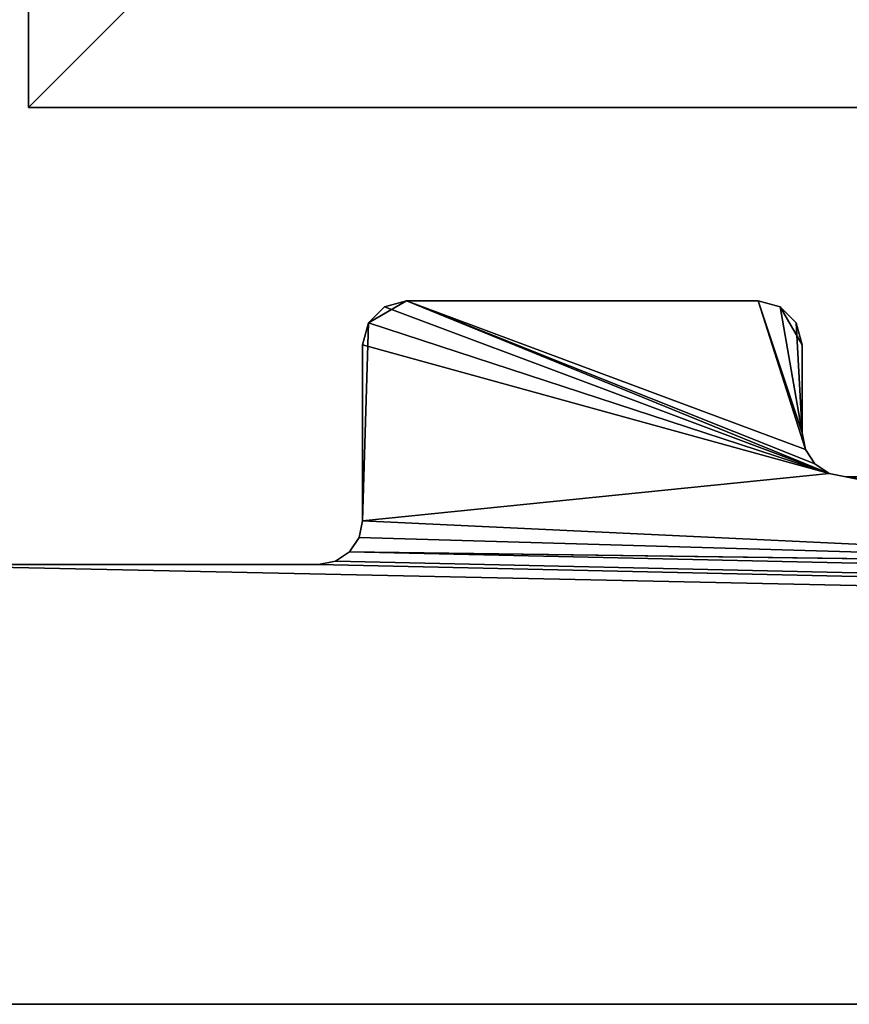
# Model space of a CAD drawing. Extents: x 0 to 122, y 0 to 122.
# Tile 5 of 256: x 4.55 to 9.27, y 0 to 5.6. Entities that reach past the tile are written whole.
import ezdxf

# ---------------------------------------------------------------- set-up
doc = ezdxf.new("R2010")
doc.units = 0
doc.header["$LTSCALE"] = 25.4
doc.layers.get('0').update_dxf_attribs({"color": 13, "linetype": 'CONTINUOUS'})

# ---------------------------------------------------------------- blocks, each defined once
blk = doc.blocks.new('GROOVE-I-7792-7793_STL_2')
at = {"color": 0}
for p, q in [((23.1012, -54.15, 105), (23.1012, 57.65, 105)), ((23.1012, 57.65, 103), (23.1012, -54.15, 103)), ((23.1012, -54.15, 105), (23.1012, 57.65, 105)), ((23.1012, 57.65, 103), (23.1012, -54.15, 103)), ((23.1012, -54.15, 103), (23.1012, -54.15, 105)), ((134.9012, -54.15, 105), (23.1012, -54.15, 105)), ((23.1012, -54.15, 103), (23.1012, -54.15, 105)), ((23.1012, -54.15, 103), (134.9012, -54.15, 103)), ((134.9012, -54.15, 105), (23.1012, -54.15, 105)), ((23.1012, -54.15, 103), (134.9012, -54.15, 103))]:
    blk.add_line(p, q, dxfattribs=at)
at = {"color": 250}
for p, q in [((25.0347, -55.375, 125), (25.2512, -55.25, 125)), ((25.1262, -55.2835), (25.2512, -55.25)), ((25.1262, -55.2835), (25.2512, -55.25)), ((25.2512, -55.25, 125), (25.1262, -55.2835, 125)), ((27.2512, -55.25, 125), (25.2512, -55.25, 125)), ((25.2512, -55.25), (27.2512, -55.25)), ((25.2512, -55.25, 125), (25.2512, -55.25)), ((27.2512, -55.25, 125), (25.2512, -55.25, 125)), ((25.2512, -55.25), (27.2512, -55.25)), ((25.2512, -55.25, 125), (25.2512, -55.25)), ((27.3762, -55.2835, 125), (27.2512, -55.25, 125)), ((27.2512, -55.25), (27.3762, -55.2835)), ((27.2512, -55.25, 125), (27.2512, -55.25)), ((27.2512, -55.25), (27.3762, -55.2835)), ((27.2512, -55.25, 125), (27.2512, -55.25)), ((27.3762, -55.2835, 125), (27.2512, -55.25, 125)), ((25.0347, -55.375), (25.1262, -55.2835)), ((25.0347, -55.375), (25.1262, -55.2835)), ((25.1262, -55.2835, 125), (25.0347, -55.375, 125)), ((25.1262, -55.2835), (25.1262, -55.2835, 125)), ((25.1262, -55.2835), (25.1262, -55.2835, 125)), ((27.3762, -55.2835, 125), (27.5012, -55.5, 125)), ((27.3762, -55.2835), (27.4677, -55.375)), ((27.3762, -55.2835), (27.4677, -55.375)), ((27.3762, -55.2835), (27.3762, -55.2835, 125)), ((27.4677, -55.375, 125), (27.3762, -55.2835, 125)), ((27.3762, -55.2835), (27.3762, -55.2835, 125)), ((25.0347, -55.375, 125), (25.0012, -55.5, 125)), ((25.0012, -55.5), (25.0347, -55.375)), ((25.0012, -55.5), (25.0347, -55.375)), ((25.0347, -55.375, 125), (25.0012, -55.5, 125)), ((25.0347, -55.375), (25.0347, -55.375, 125)), ((25.0347, -55.375), (25.0347, -55.375, 125)), ((27.4677, -55.375), (27.5012, -55.5)), ((27.4677, -55.375), (27.5012, -55.5)), ((27.4677, -55.375), (27.4677, -55.375, 125)), ((27.5012, -55.5, 125), (27.4677, -55.375, 125)), ((27.4677, -55.375), (27.4677, -55.375, 125)), ((25.0012, -55.5, 125), (25.0012, -56.5, 125)), ((25.0012, -56.5), (25.0012, -55.5)), ((25.0012, -55.5, 125), (25.0012, -56.5, 125)), ((25.0012, -55.5, 125), (25.0012, -55.5)), ((25.0012, -56.5), (25.0012, -55.5)), ((25.0012, -55.5, 125), (25.0012, -55.5)), ((27.5012, -56, 125), (27.5012, -55.5, 125)), ((27.5012, -55.5), (27.5012, -56)), ((27.5012, -55.5, 125), (27.5012, -55.5)), ((27.5012, -56, 125), (27.5012, -55.5, 125)), ((27.5012, -55.5), (27.5012, -56)), ((27.5012, -55.5, 125), (27.5012, -55.5)), ((27.5202, -56.0957, 125), (27.5012, -56, 125)), ((27.5012, -56), (27.5202, -56.0957)), ((27.5012, -56, 125), (27.5012, -56)), ((27.5012, -56), (27.5202, -56.0957)), ((27.5012, -56, 125), (27.5012, -56)), ((27.5202, -56.0957, 125), (27.5012, -56, 125)), ((27.5744, -56.1768, 125), (27.5202, -56.0957, 125)), ((27.5202, -56.0957), (27.5744, -56.1768)), ((27.5202, -56.0957), (27.5744, -56.1768)), ((27.5202, -56.0957), (27.5202, -56.0957, 125)), ((27.5744, -56.1768, 125), (27.5202, -56.0957, 125)), ((27.5202, -56.0957), (27.5202, -56.0957, 125)), ((27.6555, -56.231, 125), (27.5744, -56.1768, 125)), ((27.5744, -56.1768), (27.6555, -56.231)), ((27.5744, -56.1768), (27.6555, -56.231)), ((27.5744, -56.1768), (27.5744, -56.1768, 125)), ((27.6555, -56.231, 125), (27.5744, -56.1768, 125)), ((27.5744, -56.1768), (27.5744, -56.1768, 125)), ((27.7512, -56.25, 125), (27.6555, -56.231, 125)), ((27.6555, -56.231), (27.7512, -56.25)), ((27.6555, -56.231), (27.7512, -56.25)), ((27.6555, -56.231), (27.6555, -56.231, 125)), ((27.7512, -56.25, 125), (27.6555, -56.231, 125)), ((27.6555, -56.231), (27.6555, -56.231, 125)), ((29.7512, -56.25, 125), (27.7512, -56.25, 125)), ((27.7512, -56.25), (29.7512, -56.25)), ((27.7512, -56.25, 125), (27.7512, -56.25)), ((29.7512, -56.25, 125), (27.7512, -56.25, 125)), ((27.7512, -56.25), (29.7512, -56.25)), ((27.7512, -56.25, 125), (27.7512, -56.25)), ((25.0012, -56.5, 125), (24.9821, -56.5957, 125)), ((24.9821, -56.5957), (25.0012, -56.5)), ((24.9821, -56.5957), (25.0012, -56.5)), ((25.0012, -56.5, 125), (24.9821, -56.5957, 125)), ((25.0012, -56.5, 125), (25.0012, -56.5)), ((25.0012, -56.5, 125), (25.0012, -56.5)), ((24.9821, -56.5957, 125), (24.9279, -56.6768, 125)), ((24.9279, -56.6768), (24.9821, -56.5957)), ((24.9279, -56.6768), (24.9821, -56.5957)), ((24.9821, -56.5957, 125), (24.9279, -56.6768, 125)), ((24.9821, -56.5957), (24.9821, -56.5957, 125)), ((24.9821, -56.5957), (24.9821, -56.5957, 125)), ((24.9279, -56.6768, 125), (24.8468, -56.731, 125)), ((24.8468, -56.731), (24.9279, -56.6768)), ((24.8468, -56.731), (24.9279, -56.6768)), ((24.9279, -56.6768, 125), (24.8468, -56.731, 125)), ((24.9279, -56.6768), (24.9279, -56.6768, 125)), ((24.9279, -56.6768), (24.9279, -56.6768, 125)), ((24.7512, -56.75, 125), (22.2512, -56.75, 125)), ((22.2512, -56.75), (24.7512, -56.75)), ((24.7512, -56.75, 125), (22.2512, -56.75, 125)), ((22.2512, -56.75), (24.7512, -56.75)), ((24.8468, -56.731, 125), (24.7512, -56.75, 125)), ((24.7512, -56.75), (24.8468, -56.731)), ((24.7512, -56.75), (24.8468, -56.731)), ((24.8468, -56.731, 125), (24.7512, -56.75, 125)), ((24.7512, -56.75, 125), (24.7512, -56.75)), ((24.7512, -56.75, 125), (24.7512, -56.75)), ((24.8468, -56.731), (24.8468, -56.731, 125)), ((24.8468, -56.731), (24.8468, -56.731, 125)), ((18.5012, -59.25, 125), (139.5012, -59.25, 125)), ((139.5012, -59.25), (18.5012, -59.25)), ((18.5012, -59.25, 125), (139.5012, -59.25, 125)), ((139.5012, -59.25), (18.5012, -59.25))]:
    blk.add_line(p, q, dxfattribs=at)
at = {"color": 0}
mesh = blk.add_polyface(dxfattribs=at)
corners = [(23.1012, 57.65, 105), (23.1012, -54.15, 103), (23.1012, -54.15, 105), (23.1012, 57.65, 103)]
mesh.append_faces([[corners[k] for k in face] for face in [(0, 1, 2), (1, 0, 3)]], dxfattribs={"vtx0": -1, "color": 0})
mesh = blk.add_polyface(dxfattribs=at)
corners = [(134.9012, -54.15, 105), (23.1012, 57.65, 105), (23.1012, -54.15, 105), (134.9012, 57.65, 105)]
mesh.append_faces([[corners[k] for k in face] for face in [(0, 1, 2), (1, 0, 3)]], dxfattribs={"vtx0": -1, "color": 0})
mesh = blk.add_polyface(dxfattribs=at)
corners = [(134.9012, 57.65, 103), (23.1012, -54.15, 103), (23.1012, 57.65, 103), (134.9012, -54.15, 103)]
mesh.append_faces([[corners[k] for k in face] for face in [(0, 1, 2), (1, 0, 3)]], dxfattribs={"vtx0": -1, "color": 0})
at = {"color": 250}
mesh = blk.add_polyface(dxfattribs=at)
corners = [(22.2512, -31.75), (22.3762, -29.2835), (22.3762, -31.7165), (22.4677, -29.375), (22.4677, -31.625), (22.5012, -29.5), (22.5012, -31.5), (25.0347, -55.375), (25.0012, -56.5), (25.0012, -55.5), (37.5347, -54.875), (37.5012, -56.5), (37.5012, -55), (50.0347, -55.375), (50.0012, -56.5), (50.0012, -55.5), (27.6555, -56.231), (25.1262, -55.2835), (25.2512, -55.25), (27.5744, -56.1768), (27.5202, -56.0957), (27.2512, -55.25), (27.5012, -56), (27.3762, -55.2835), (27.4677, -55.375), (27.5012, -55.5), (35.0012, -56.5), (34.7512, -55.75), (34.8762, -55.7835), (40.1262, -56.2165), (37.6262, -54.7835), (37.7512, -54.75), (40.0347, -56.125), (40.0012, -56), (39.7512, -54.75), (39.8468, -54.769), (39.9279, -54.8232), (39.9821, -54.9043), (40.0012, -55), (47.5347, -56.625), (45.2512, -55.75), (47.2512, -55.75), (47.5012, -56.5), (47.3762, -55.7835), (52.6555, -56.731), (50.1262, -55.2835), (50.2512, -55.25), (52.5202, -56.5957), (52.2512, -55.25), (22.7512, -11.75), (21.7512, -9.25), (22.7512, -9.25), (22.8762, -9.2835), (22.8468, -11.731), (22.9279, -11.6768), (22.9677, -9.375), (22.9821, -11.5957), (23.0012, -9.5), (23.0012, -11.5), (22.7512, -51.75), (21.7512, -49.25), (22.7512, -49.25), (22.8468, -49.269), (22.8762, -51.7165), (22.9279, -49.3232), (22.9677, -51.625), (22.9821, -49.4043), (23.0012, -51.5), (23.0012, -49.5)]
mesh.append_faces([[corners[k] for k in face] for face in [(4, 5, 6), (7, 8, 9), (10, 11, 12), (13, 14, 15), (22, 24, 25), (33, 37, 38), (56, 57, 58), (67, 66, 68)]], dxfattribs={"vtx0": -1, "color": 250})
mesh.append_faces([[corners[k] for k in face] for face in [(0, 1, 2), (2, 3, 4), (16, 18, 19), (19, 18, 20), (20, 21, 22), (29, 31, 32), (32, 31, 33), (49, 52, 53), (53, 52, 54), (54, 55, 56), (59, 62, 63), (63, 64, 65), (65, 66, 67)]], dxfattribs={"vtx0": -1, "vtx1": -1, "color": 250})
mesh.append_faces([[corners[k] for k in face] for face in [(16, 8, 7), (29, 11, 10)]], dxfattribs={"vtx0": -1, "vtx1": -1, "vtx2": -1, "color": 250})
mesh.append_faces([[corners[k] for k in face] for face in [(2, 1, 3), (4, 3, 5), (16, 7, 17), (16, 17, 18), (20, 18, 21), (22, 21, 23), (22, 23, 24), (26, 27, 28), (29, 10, 30), (29, 30, 31), (33, 31, 34), (33, 34, 35), (33, 35, 36), (33, 36, 37), (39, 40, 41), (42, 41, 43), (44, 13, 45), (44, 45, 46), (47, 46, 48), (49, 50, 51), (49, 51, 52), (54, 52, 55), (56, 55, 57), (59, 60, 61), (59, 61, 62), (63, 62, 64), (65, 64, 66)]], dxfattribs={"vtx0": -1, "vtx2": -1, "color": 250})
mesh = blk.add_polyface(dxfattribs=at)
corners = [(20.7512, -46.75, 125), (20.7512, -51.75, 125), (21.5202, -49.0957, 125), (22.7512, -51.75, 125), (21.5012, -49, 125), (21.2512, -46.75, 125), (21.3762, -46.7835, 125), (21.5744, -49.1768, 125), (21.6555, -49.231, 125), (21.7512, -49.25, 125), (22.7512, -49.25, 125), (22.9677, -51.625, 125), (22.9821, -49.4043, 125), (23.0012, -51.5, 125), (23.0012, -49.5, 125), (20.5202, -54.0957, 125), (22.0202, -56.5957, 125), (20.5744, -54.1768, 125), (57.7512, -54.25, 125), (60.0012, -56.5, 125), (59.7512, -54.25, 125), (21.5012, -47, 125), (20.7512, -41.75, 125), (20.7512, -44.25, 125), (21.7512, -44.25, 125), (21.7512, -41.75, 125), (21.9677, -44.125, 125), (21.8762, -41.7835, 125), (22.0012, -42, 125), (22.0012, -44, 125), (20.7512, -36.75, 125), (20.7512, -39.25, 125), (21.2512, -39.25, 125), (21.2512, -36.75, 125), (21.3468, -39.231, 125), (21.4821, -36.9043, 125), (21.5012, -39, 125), (21.5012, -37, 125), (20.5012, -29, 125), (21.0012, -32, 125), (21.0347, -31.875, 125), (20.6555, -34.269, 125), (20.7512, -34.25, 125), (20.9677, -34.125, 125), (21.0012, -34, 125), (20.7512, -24.25, 125), (20.7512, -26.75, 125), (21.2512, -26.75, 125), (21.2512, -24.25, 125), (21.4677, -26.625, 125), (21.4279, -24.3232, 125), (21.5012, -24.5, 125), (21.5012, -26.5, 125), (20.8762, -19.2835, 125), (20.6555, -21.769, 125), (20.8468, -21.731, 125), (21.0012, -21.5, 125), (21.0012, -19.5, 125)]
mesh.append_faces([[corners[k] for k in face] for face in [(12, 13, 14), (28, 26, 29), (35, 36, 37), (38, 39, 40), (39, 43, 44), (51, 49, 52), (53, 56, 57)]], dxfattribs={"vtx0": -1, "color": 250})
mesh.append_faces([[corners[k] for k in face] for face in [(0, 4, 5), (5, 4, 6), (2, 3, 7), (7, 3, 8), (8, 3, 9), (9, 3, 10), (10, 11, 12), (15, 16, 17), (18, 19, 20), (22, 24, 25), (25, 26, 27), (27, 26, 28), (30, 32, 33), (33, 34, 35), (45, 47, 48), (48, 49, 50), (50, 49, 51)]], dxfattribs={"vtx0": -1, "vtx1": -1, "color": 250})
mesh.append_faces([[corners[k] for k in face] for face in [(0, 1, 2)]], dxfattribs={"vtx0": -1, "vtx1": -1, "vtx2": -1, "color": 250})
mesh.append_faces([[corners[k] for k in face] for face in [(2, 1, 3), (0, 2, 4), (10, 3, 11), (12, 11, 13), (22, 23, 24), (25, 24, 26), (30, 31, 32), (33, 32, 34), (35, 34, 36), (39, 41, 42), (39, 42, 43), (45, 46, 47), (48, 47, 49), (53, 54, 55), (53, 55, 56)]], dxfattribs={"vtx0": -1, "vtx2": -1, "color": 250})
mesh.append_faces([[corners[k] for k in face] for face in [(21, 6, 4)]], dxfattribs={"vtx1": -1, "color": 250})
mesh = blk.add_polyface(dxfattribs=at)
corners = [(20.5012, -54, 125), (18.5012, -59.25, 125), (20.5202, -54.0957, 125), (22.0202, -56.5957, 125), (22.0744, -56.6768, 125), (22.1555, -56.731, 125), (22.2512, -56.75, 125), (20.5744, -54.1768, 125), (20.6555, -54.231, 125), (20.7512, -54.25, 125), (22.0012, -56.5, 125), (21.7512, -54.25, 125), (21.8762, -54.2835, 125), (24.9279, -56.6768, 125), (30.2512, -56.75, 125), (24.9821, -56.5957, 125), (25.0012, -56.5, 125), (27.6555, -56.231, 125), (25.0012, -55.5, 125), (25.0347, -55.375, 125), (25.2512, -55.25, 125), (27.5744, -56.1768, 125), (27.5202, -56.0957, 125), (27.2512, -55.25, 125), (27.5012, -56, 125), (27.3762, -55.2835, 125), (27.7512, -56.25, 125), (30.1262, -56.7165, 125), (30.0347, -56.625, 125), (29.7512, -56.25, 125), (29.8762, -56.2835, 125), (30.0012, -56.5, 125), (32.3468, -56.731, 125), (35.2512, -56.75, 125), (32.4279, -56.6768, 125), (32.4821, -56.5957, 125), (32.5012, -56.5, 125), (35.1262, -56.7165, 125), (32.5012, -56, 125), (32.5202, -55.9043, 125), (32.7512, -55.75, 125), (35.0347, -56.625, 125), (34.7512, -55.75, 125), (35.0012, -56.5, 125), (34.8762, -55.7835, 125), (27.5012, -55.5, 125), (22.0012, -54.5, 125)]
mesh.append_faces([[corners[k] for k in face] for face in [(30, 28, 31)]], dxfattribs={"vtx0": -1, "color": 250})
mesh.append_faces([[corners[k] for k in face] for face in [(0, 1, 2), (3, 1, 4), (4, 1, 5), (5, 1, 6), (7, 3, 8), (8, 3, 9), (9, 10, 11), (11, 10, 12), (13, 14, 15), (15, 14, 16), (16, 17, 18), (18, 17, 19), (19, 17, 20), (20, 22, 23), (23, 24, 25), (17, 14, 26), (26, 28, 29), (29, 28, 30), (32, 33, 34), (34, 33, 35), (35, 33, 36), (36, 37, 38), (38, 37, 39), (39, 37, 40), (40, 41, 42), (42, 43, 44)]], dxfattribs={"vtx0": -1, "vtx1": -1, "color": 250})
mesh.append_faces([[corners[k] for k in face] for face in [(2, 1, 3), (16, 14, 17)]], dxfattribs={"vtx0": -1, "vtx1": -1, "vtx2": -1, "color": 250})
mesh.append_faces([[corners[k] for k in face] for face in [(9, 3, 10), (20, 17, 21), (20, 21, 22), (23, 22, 24), (26, 14, 27), (26, 27, 28), (36, 33, 37), (40, 37, 41), (42, 41, 43)]], dxfattribs={"vtx0": -1, "vtx2": -1, "color": 250})
mesh.append_faces([[corners[k] for k in face] for face in [(45, 25, 24), (46, 12, 10)]], dxfattribs={"vtx1": -1, "color": 250})
at = {"color": 0}
mesh = blk.add_polyface(dxfattribs=at)
corners = [(134.9012, -54.15, 105), (23.1012, -54.15, 103), (134.9012, -54.15, 103), (23.1012, -54.15, 105)]
mesh.append_faces([[corners[k] for k in face] for face in [(0, 1, 2), (1, 0, 3)]], dxfattribs={"vtx0": -1, "color": 0})
at = {"color": 250}
mesh = blk.add_polyface(dxfattribs=at)
corners = [(22.2512, -56.75, 125), (18.5012, -59.25, 125), (139.5012, -59.25, 125), (24.7512, -56.75, 125), (24.8468, -56.731, 125), (24.9279, -56.6768, 125), (30.2512, -56.75, 125), (32.2512, -56.75, 125), (32.3468, -56.731, 125), (35.2512, -56.75, 125), (55.1555, -55.769, 125), (60.2512, -56.75, 125), (60.1555, -56.731, 125), (57.4677, -55.625, 125), (57.5012, -55.5, 125), (60.0744, -56.6768, 125), (57.5012, -54.5, 125), (57.5347, -54.375, 125), (57.7512, -54.25, 125), (60.0202, -56.5957, 125), (60.0012, -56.5, 125), (59.7512, -54.25, 125), (59.9821, -54.4043, 125), (62.4279, -56.6768, 125), (65.2512, -56.75, 125), (62.4821, -56.5957, 125), (62.5012, -56.5, 125), (65.1555, -56.731, 125), (62.5012, -55, 125), (65.0744, -56.6768, 125), (62.6555, -54.769, 125), (62.7512, -54.75, 125), (65.0202, -56.5957, 125), (65.0012, -56.5, 125), (64.7512, -54.75, 125), (64.8762, -54.7835, 125), (67.3762, -56.7165, 125), (70.2512, -56.75, 125), (67.4677, -56.625, 125), (67.5012, -56.5, 125), (70.1555, -56.731, 125), (67.5012, -56, 125), (67.5202, -55.9043, 125), (67.7512, -55.75, 125), (70.0744, -56.6768, 125), (70.0202, -56.5957, 125), (69.7512, -55.75, 125), (70.0012, -56.5, 125), (69.9279, -55.8232, 125), (70.0012, -56, 125), (65.0012, -55, 125), (60.0012, -54.5, 125)]
mesh.append_faces([[corners[k] for k in face] for face in [(0, 2, 3), (3, 2, 4), (4, 2, 5), (6, 2, 7), (7, 2, 8), (13, 12, 14), (16, 15, 17), (17, 15, 18), (21, 20, 22), (23, 24, 25), (25, 24, 26), (26, 27, 28), (28, 29, 30), (30, 29, 31), (31, 33, 34), (34, 33, 35), (36, 37, 38), (38, 37, 39), (39, 40, 41), (41, 40, 42), (42, 40, 43), (43, 45, 46), (46, 47, 48)]], dxfattribs={"vtx0": -1, "vtx1": -1, "color": 250})
mesh.append_faces([[corners[k] for k in face] for face in [(5, 2, 6), (8, 2, 9)]], dxfattribs={"vtx0": -1, "vtx1": -1, "vtx2": -1, "color": 250})
mesh.append_faces([[corners[k] for k in face] for face in [(0, 1, 2), (10, 11, 12), (14, 12, 15), (18, 15, 19), (18, 19, 20), (26, 24, 27), (28, 27, 29), (31, 29, 32), (31, 32, 33), (39, 37, 40), (43, 40, 44), (43, 44, 45), (46, 45, 47)]], dxfattribs={"vtx0": -1, "vtx2": -1, "color": 250})
mesh.append_faces([[corners[k] for k in face] for face in [(49, 48, 47), (50, 35, 33), (51, 22, 20)]], dxfattribs={"vtx1": -1, "color": 250})
mesh = blk.add_polyface(dxfattribs=at)
corners = [(55.0202, -55.9043), (55.0012, -56.5), (55.0012, -56), (57.5347, -54.375), (57.5012, -55.5), (57.5012, -54.5), (62.5202, -54.9043), (62.5012, -56.5), (62.5012, -55), (18.5012, -59.25), (22.2512, -56.75), (139.5012, -59.25), (24.7512, -56.75), (24.8468, -56.731), (24.9279, -56.6768), (30.2512, -56.75), (52.7512, -56.75), (50.0012, -56.5), (52.6555, -56.731), (50.2512, -55.25), (52.5744, -56.6768), (52.5202, -56.5957), (52.2512, -55.25), (52.5012, -56.5), (52.3468, -55.269), (52.4279, -55.3232), (52.4821, -55.4043), (52.5012, -55.5), (60.2512, -56.75), (54.9821, -56.5957), (55.0744, -55.8232), (55.1555, -55.769), (60.1555, -56.731), (55.2512, -55.75), (57.2512, -55.75), (57.3762, -55.7165), (57.4677, -55.625), (60.0744, -56.6768), (57.6262, -54.2835), (57.7512, -54.25), (60.0202, -56.5957), (60.0012, -56.5), (59.7512, -54.25), (59.8468, -54.269), (59.9279, -54.3232), (59.9821, -54.4043), (60.0012, -54.5), (65.2512, -56.75), (62.4279, -56.6768), (62.4821, -56.5957), (65.1555, -56.731), (65.0744, -56.6768), (62.5744, -54.8232), (62.6555, -54.769), (62.7512, -54.75), (65.0202, -56.5957), (65.0012, -56.5), (64.7512, -54.75), (64.8762, -54.7835), (64.9677, -54.875)]
mesh.append_faces([[corners[k] for k in face] for face in [(0, 1, 2), (3, 4, 5), (6, 7, 8), (23, 26, 27), (41, 45, 46)]], dxfattribs={"vtx0": -1, "color": 250})
mesh.append_faces([[corners[k] for k in face] for face in [(9, 10, 11), (16, 17, 18), (18, 19, 20), (21, 22, 23), (28, 31, 32), (32, 4, 37), (37, 39, 40), (40, 39, 41), (47, 7, 50), (50, 7, 51), (51, 54, 55), (55, 54, 56)]], dxfattribs={"vtx0": -1, "vtx1": -1, "color": 250})
mesh.append_faces([[corners[k] for k in face] for face in [(11, 14, 15), (28, 1, 0), (37, 4, 3), (51, 7, 6)]], dxfattribs={"vtx0": -1, "vtx1": -1, "vtx2": -1, "color": 250})
mesh.append_faces([[corners[k] for k in face] for face in [(11, 10, 12), (11, 12, 13), (11, 13, 14), (23, 22, 24), (23, 24, 25), (23, 25, 26), (28, 29, 1), (28, 0, 30), (28, 30, 31), (32, 31, 33), (32, 33, 34), (32, 34, 35), (32, 35, 36), (32, 36, 4), (37, 3, 38), (37, 38, 39), (41, 39, 42), (41, 42, 43), (41, 43, 44), (41, 44, 45), (47, 48, 49), (47, 49, 7), (51, 6, 52), (51, 52, 53), (51, 53, 54), (56, 54, 57), (56, 57, 58), (56, 58, 59)]], dxfattribs={"vtx0": -1, "vtx2": -1, "color": 250})
mesh = blk.add_polyface(dxfattribs=at)
corners = [(32.5202, -55.9043), (32.5012, -56.5), (32.5012, -56), (45.0347, -55.875), (45.0012, -56.5), (45.0012, -56), (30.2512, -56.75), (24.9279, -56.6768), (24.9821, -56.5957), (25.0012, -56.5), (27.6555, -56.231), (27.7512, -56.25), (30.1262, -56.7165), (30.0347, -56.625), (29.7512, -56.25), (29.8762, -56.2835), (29.9677, -56.375), (35.2512, -56.75), (32.3468, -56.731), (32.4279, -56.6768), (32.4821, -56.5957), (35.1262, -56.7165), (32.5744, -55.8232), (32.6555, -55.769), (32.7512, -55.75), (35.0347, -56.625), (34.7512, -55.75), (35.0012, -56.5), (34.8762, -55.7835), (34.9677, -55.875), (35.0012, -56), (42.7512, -56.75), (37.4279, -56.6768), (37.4821, -56.5957), (37.5012, -56.5), (42.6555, -56.731), (40.2512, -56.25), (40.1262, -56.2165), (42.5744, -56.6768), (42.2512, -56.25), (42.5202, -56.5957), (42.3762, -56.2835), (42.4677, -56.375), (42.5012, -56.5), (47.7512, -56.75), (44.9279, -56.6768), (44.9821, -56.5957), (47.6262, -56.7165), (45.1262, -55.7835), (45.2512, -55.75), (47.5347, -56.625), (47.2512, -55.75), (47.5012, -56.5), (47.3762, -55.7835), (47.4677, -55.875), (47.5012, -56), (52.7512, -56.75), (49.9279, -56.6768), (49.9821, -56.5957), (50.0012, -56.5), (52.6555, -56.731), (50.0347, -55.375), (52.5744, -56.6768), (50.2512, -55.25), (52.5202, -56.5957)]
mesh.append_faces([[corners[k] for k in face] for face in [(0, 1, 2), (3, 4, 5), (13, 15, 16), (27, 29, 30), (40, 42, 43), (52, 54, 55)]], dxfattribs={"vtx0": -1, "color": 250})
mesh.append_faces([[corners[k] for k in face] for face in [(6, 11, 12), (12, 11, 13), (17, 1, 21), (21, 24, 25), (25, 26, 27), (31, 34, 35), (36, 34, 37), (35, 36, 38), (38, 39, 40), (44, 4, 47), (47, 49, 50), (50, 51, 52), (62, 63, 64)]], dxfattribs={"vtx0": -1, "vtx1": -1, "color": 250})
mesh.append_faces([[corners[k] for k in face] for face in [(6, 9, 10), (21, 1, 0), (35, 34, 36), (47, 4, 3), (60, 59, 61)]], dxfattribs={"vtx0": -1, "vtx1": -1, "vtx2": -1, "color": 250})
mesh.append_faces([[corners[k] for k in face] for face in [(6, 7, 8), (6, 8, 9), (6, 10, 11), (13, 11, 14), (13, 14, 15), (17, 18, 19), (17, 19, 20), (17, 20, 1), (21, 0, 22), (21, 22, 23), (21, 23, 24), (25, 24, 26), (27, 28, 29), (31, 32, 33), (31, 33, 34), (38, 36, 39), (40, 39, 41), (40, 41, 42), (44, 45, 46), (44, 46, 4), (47, 3, 48), (47, 48, 49), (52, 53, 54), (56, 57, 58), (56, 58, 59)]], dxfattribs={"vtx0": -1, "vtx2": -1, "color": 250})
mesh = blk.add_polyface(dxfattribs=at)
corners = [(25.1262, -55.2835, 125), (25.2512, -55.25), (25.1262, -55.2835), (25.2512, -55.25, 125)]
mesh.append_faces([[corners[k] for k in face] for face in [(0, 1, 2), (1, 0, 3)]], dxfattribs={"vtx0": -1, "color": 250})
mesh = blk.add_polyface(dxfattribs=at)
corners = [(25.2512, -55.25, 125), (27.2512, -55.25), (25.2512, -55.25), (27.2512, -55.25, 125)]
mesh.append_faces([[corners[k] for k in face] for face in [(0, 1, 2), (1, 0, 3)]], dxfattribs={"vtx0": -1, "color": 250})
mesh = blk.add_polyface(dxfattribs=at)
corners = [(27.2512, -55.25, 125), (27.3762, -55.2835), (27.2512, -55.25), (27.3762, -55.2835, 125)]
mesh.append_faces([[corners[k] for k in face] for face in [(0, 1, 2), (1, 0, 3)]], dxfattribs={"vtx0": -1, "color": 250})
mesh = blk.add_polyface(dxfattribs=at)
corners = [(25.0347, -55.375, 125), (25.1262, -55.2835), (25.0347, -55.375), (25.1262, -55.2835, 125)]
mesh.append_faces([[corners[k] for k in face] for face in [(0, 1, 2), (1, 0, 3)]], dxfattribs={"vtx0": -1, "color": 250})
mesh = blk.add_polyface(dxfattribs=at)
corners = [(27.3762, -55.2835), (27.4677, -55.375, 125), (27.4677, -55.375), (27.3762, -55.2835, 125)]
mesh.append_faces([[corners[k] for k in face] for face in [(0, 1, 2), (1, 0, 3)]], dxfattribs={"vtx0": -1, "color": 250})
mesh = blk.add_polyface(dxfattribs=at)
corners = [(25.0347, -55.375, 125), (25.0012, -55.5), (25.0012, -55.5, 125), (25.0347, -55.375)]
mesh.append_faces([[corners[k] for k in face] for face in [(0, 1, 2), (1, 0, 3)]], dxfattribs={"vtx0": -1, "color": 250})
mesh = blk.add_polyface(dxfattribs=at)
corners = [(27.4677, -55.375), (27.5012, -55.5, 125), (27.5012, -55.5), (27.4677, -55.375, 125)]
mesh.append_faces([[corners[k] for k in face] for face in [(0, 1, 2), (1, 0, 3)]], dxfattribs={"vtx0": -1, "color": 250})
mesh = blk.add_polyface(dxfattribs=at)
corners = [(25.0012, -55.5, 125), (25.0012, -56.5), (25.0012, -56.5, 125), (25.0012, -55.5)]
mesh.append_faces([[corners[k] for k in face] for face in [(0, 1, 2), (1, 0, 3)]], dxfattribs={"vtx0": -1, "color": 250})
mesh = blk.add_polyface(dxfattribs=at)
corners = [(27.5012, -55.5), (27.5012, -56, 125), (27.5012, -56), (27.5012, -55.5, 125)]
mesh.append_faces([[corners[k] for k in face] for face in [(0, 1, 2), (1, 0, 3)]], dxfattribs={"vtx0": -1, "color": 250})
mesh = blk.add_polyface(dxfattribs=at)
corners = [(27.5012, -56), (27.5202, -56.0957, 125), (27.5202, -56.0957), (27.5012, -56, 125)]
mesh.append_faces([[corners[k] for k in face] for face in [(0, 1, 2), (1, 0, 3)]], dxfattribs={"vtx0": -1, "color": 250})
mesh = blk.add_polyface(dxfattribs=at)
corners = [(27.5202, -56.0957), (27.5744, -56.1768, 125), (27.5744, -56.1768), (27.5202, -56.0957, 125)]
mesh.append_faces([[corners[k] for k in face] for face in [(0, 1, 2), (1, 0, 3)]], dxfattribs={"vtx0": -1, "color": 250})
mesh = blk.add_polyface(dxfattribs=at)
corners = [(27.5744, -56.1768, 125), (27.6555, -56.231), (27.5744, -56.1768), (27.6555, -56.231, 125)]
mesh.append_faces([[corners[k] for k in face] for face in [(0, 1, 2), (1, 0, 3)]], dxfattribs={"vtx0": -1, "color": 250})
mesh = blk.add_polyface(dxfattribs=at)
corners = [(27.6555, -56.231, 125), (27.7512, -56.25), (27.6555, -56.231), (27.7512, -56.25, 125)]
mesh.append_faces([[corners[k] for k in face] for face in [(0, 1, 2), (1, 0, 3)]], dxfattribs={"vtx0": -1, "color": 250})
mesh = blk.add_polyface(dxfattribs=at)
corners = [(27.7512, -56.25, 125), (29.7512, -56.25), (27.7512, -56.25), (29.7512, -56.25, 125)]
mesh.append_faces([[corners[k] for k in face] for face in [(0, 1, 2), (1, 0, 3)]], dxfattribs={"vtx0": -1, "color": 250})
mesh = blk.add_polyface(dxfattribs=at)
corners = [(25.0012, -56.5, 125), (24.9821, -56.5957), (24.9821, -56.5957, 125), (25.0012, -56.5)]
mesh.append_faces([[corners[k] for k in face] for face in [(0, 1, 2), (1, 0, 3)]], dxfattribs={"vtx0": -1, "color": 250})
mesh = blk.add_polyface(dxfattribs=at)
corners = [(24.9821, -56.5957, 125), (24.9279, -56.6768), (24.9279, -56.6768, 125), (24.9821, -56.5957)]
mesh.append_faces([[corners[k] for k in face] for face in [(0, 1, 2), (1, 0, 3)]], dxfattribs={"vtx0": -1, "color": 250})
mesh = blk.add_polyface(dxfattribs=at)
corners = [(24.8468, -56.731, 125), (24.9279, -56.6768), (24.8468, -56.731), (24.9279, -56.6768, 125)]
mesh.append_faces([[corners[k] for k in face] for face in [(0, 1, 2), (1, 0, 3)]], dxfattribs={"vtx0": -1, "color": 250})
mesh = blk.add_polyface(dxfattribs=at)
corners = [(22.2512, -56.75), (24.7512, -56.75, 125), (24.7512, -56.75), (22.2512, -56.75, 125)]
mesh.append_faces([[corners[k] for k in face] for face in [(0, 1, 2), (1, 0, 3)]], dxfattribs={"vtx0": -1, "color": 250})
mesh = blk.add_polyface(dxfattribs=at)
corners = [(24.7512, -56.75, 125), (24.8468, -56.731), (24.7512, -56.75), (24.8468, -56.731, 125)]
mesh.append_faces([[corners[k] for k in face] for face in [(0, 1, 2), (1, 0, 3)]], dxfattribs={"vtx0": -1, "color": 250})
mesh = blk.add_polyface(dxfattribs=at)
corners = [(139.5012, -59.25, 125), (18.5012, -59.25), (139.5012, -59.25), (18.5012, -59.25, 125)]
mesh.append_faces([[corners[k] for k in face] for face in [(0, 1, 2), (1, 0, 3)]], dxfattribs={"vtx0": -1, "color": 250})

msp = doc.modelspace()

# ---------------------------------------------------------------- block references
at = {"color": 0}
msp.add_blockref('GROOVE-I-7792-7793_STL_2', (-18.5012, 59.25), dxfattribs=at)

doc.saveas('drawing.dxf')
